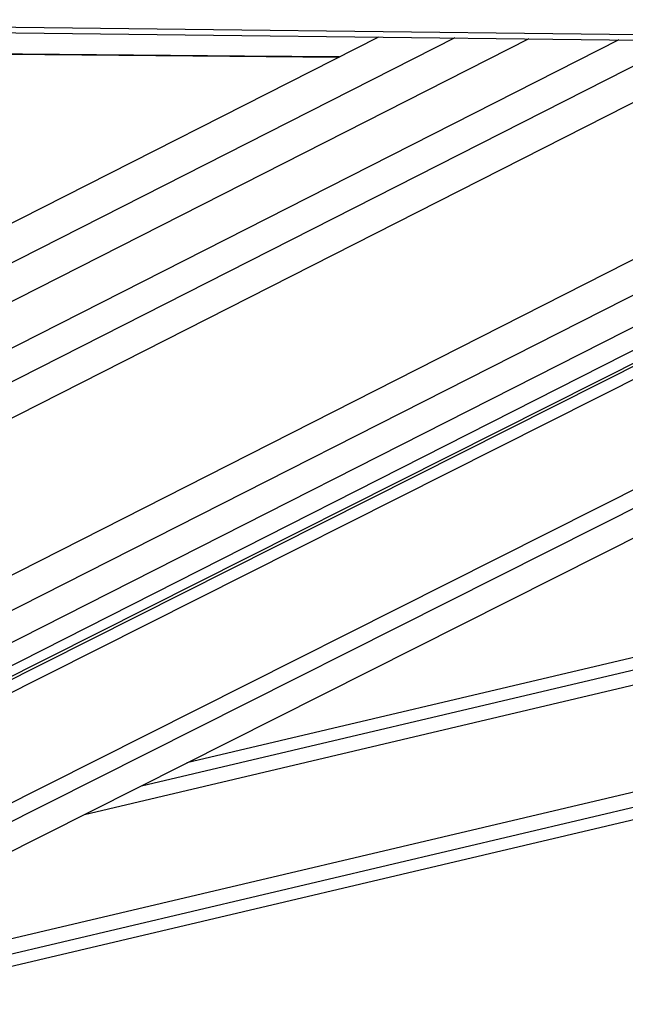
# Paper-space layout '3M DUO Surface Plate' of a CAD drawing. Header units: millimetres. Extents: x 10 to 10348, y 20 to 7979.
# Tile 98 of 117: x 8454 to 8554, y 3024 to 3187. Entities that reach past the tile are written whole.
import ezdxf

# ---------------------------------------------------------------- set-up
doc = ezdxf.new("R2010")
doc.units = ezdxf.units.MM

psp = doc.layouts.new('3M DUO Surface Plate')

# ---------------------------------------------------------------- linework, layer by layer
at = {"color": 8, "linetype": 'Continuous', "lineweight": 25}
for p, q in [((8526.1, 3183.99), (8357.07, 3098.17)), ((8553.17, 3183.67), (8372.87, 3092.13)), ((8563.84, 3183.54), (8374.12, 3087.22)), ((8575.39, 3183.4), (8378.34, 3083.36)), ((8625.31, 3182.81), (8388.94, 3062.8)), ((8636.59, 3182.68), (8390.33, 3057.65)), ((8646.76, 3182.56), (8393.35, 3053.9)), ((8394.07, 3046.34), (8664.3, 3182.35)), ((8394.4, 3048.65), (8660.13, 3182.4)), ((8398.13, 3030.16), (8699.67, 3181.93)), ((8399.62, 3027.83), (8705.63, 3181.86)), ((8464.91, 3055.77), (8985.47, 3178.55)), ((8474.36, 3060.52), (8975.26, 3178.67)), ((8425.14, 3028.74), (9056.72, 3177.71)), ((8425.7, 3026.34), (9066.94, 3177.59))]:
    psp.add_line(p, q, dxfattribs=at)
at = {"color": 7, "linetype": 'Continuous', "lineweight": 25}
for p, q in [((8513.47, 3184.14), (8357.08, 3104.74)), ((8538.29, 3183.84), (8365.67, 3096.2)), ((8659.19, 3182.41), (8396.01, 3049.95)), ((8396.68, 3051.8), (8654.06, 3182.47)), ((8406.79, 3026.52), (8715.2, 3181.75)), ((8967.21, 3178.77), (8481.82, 3064.28)), ((8426.15, 3024.43), (9075.07, 3177.5))]:
    psp.add_line(p, q, dxfattribs=at)
at = {"color": 7, "linetype": 'Continuous', "lineweight": 25, "flags": 128}
for points in [[(8349.69, 3187), (8360.19, 3186.88), (8402.22, 3186.38), (8444.24, 3185.88), (8486.26, 3185.38), (8570.31, 3184.38), (8612.34, 3183.88), (8654.36, 3183.39), (8696.38, 3182.89), (8738.41, 3182.39), (8780.43, 3181.89), (8822.45, 3181.4), (8864.48, 3180.9), (8906.5, 3180.4), (8948.53, 3179.91), (8990.55, 3179.41), (9032.57, 3178.92), (9074.6, 3178.42)], [(8349.69, 3186.09), (8360.19, 3185.96), (8402.22, 3185.46), (8444.24, 3184.96), (8486.26, 3184.46), (8570.31, 3183.46), (8612.33, 3182.97), (8654.36, 3182.47), (8696.38, 3181.97), (8738.41, 3181.47), (8780.43, 3180.97), (8822.45, 3180.48), (8864.48, 3179.98), (8906.5, 3179.48), (8948.53, 3178.99), (8990.55, 3178.49), (9032.57, 3178), (9074.6, 3177.5)], [(8506.98, 3180.85), (8491.36, 3180.98), (8448.53, 3181.35), (8405.7, 3181.73), (8357.18, 3182.15)], [(8357.18, 3182.14), (8360.41, 3182.12), (8403.24, 3181.74), (8446.08, 3181.37), (8488.91, 3180.99), (8506.97, 3180.84)]]:
    psp.add_lwpolyline(points, dxfattribs=at)

doc.saveas('drawing.dxf')
